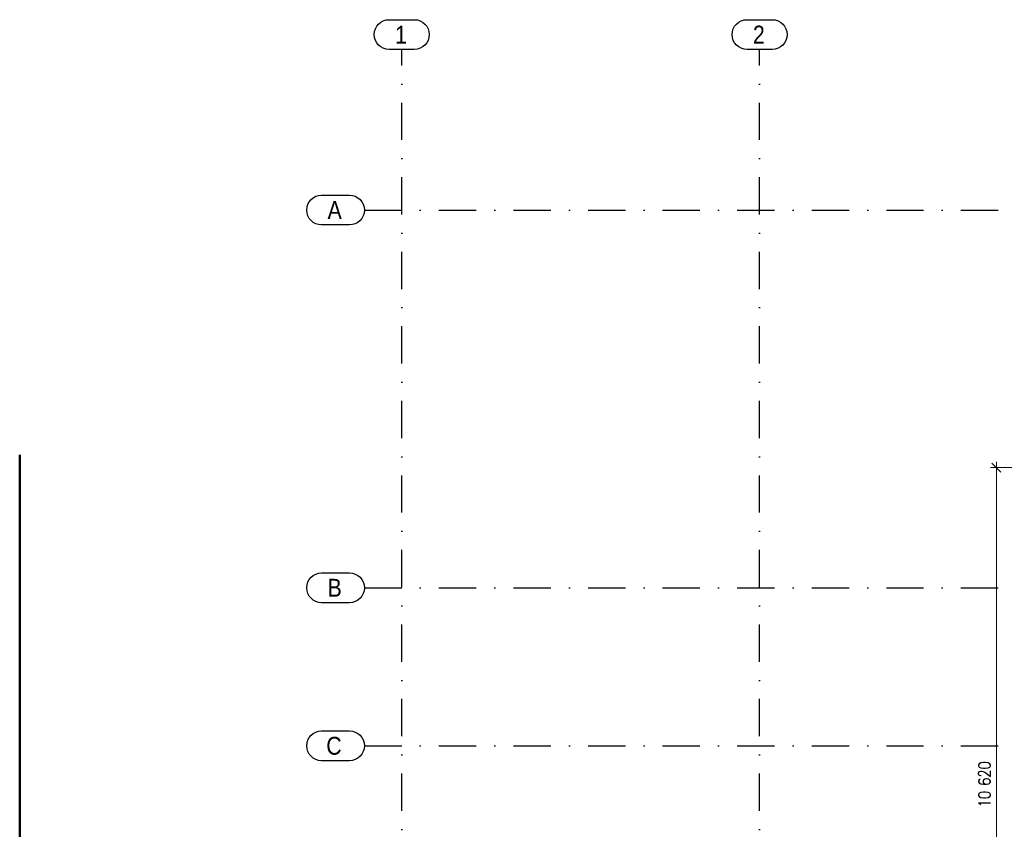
# Model space of a CAD drawing. Header units: millimetres. Extents: x -33711 to 544341, y -222428 to 596511.
# Tile 6 of 256: x 289740 to 306248, y -208849 to -195270. Entities that reach past the tile are written whole.
import ezdxf

# ---------------------------------------------------------------- set-up
doc = ezdxf.new("R2010")
doc.units = ezdxf.units.MM
doc.linetypes.add('DASHDOT', pattern=[0.5, 0.25, -0.125, 0, -0.125])
doc.layers.add('IN_C_OSA', color=6, linetype='DASHDOT')
doc.layers.add('IN_TEXT', color=7, linetype='Continuous')
doc.layers.add('IN_C_TLUSTA', color=5, linetype='Continuous', lineweight=50)
doc.layers.add('IN_KOTY', color=4, linetype='Continuous', lineweight=13)
doc.styles.add('ARIAL', font='arial.ttf')
doc.styles.add('Koty', font='romand.shx', dxfattribs={"width": 0.8})
doc.dimstyles.new('IN_100', dxfattribs={"dimtxt": 200, "dimasz": 150, "dimexe": 100, "dimexo": 350, "dimgap": 100, "dimtad": 1, "dimdec": 4, "dimrnd": 5, "dimdsep": 46, "dimlunit": 6, "dimtxsty": 'Koty', "dimblk": 'OBLIQUE', "dimcen": 40, "dimdle": 100, "dimclrd": 256, "dimclrt": 7, "dimadec": 0, "dimazin": 0, "dimtfac": 1, "dimtdec": 4, "dimtmove": 1, "dimatfit": 3, "dimldrblk": 'ARCHTICK', "dimfxl": 500, "dimtolj": 1, "dimtzin": 0, "dimlwd": -1, "dimlwe": -1, "dimarcsym": 0})

# ---------------------------------------------------------------- blocks, each defined once
blk = doc.blocks.new('_Oblique')
at = {"color": 0, "linetype": 'ByBlock', "lineweight": -2}
blk.add_line((-0.5, -0.5), (0.5, 0.5), dxfattribs=at)
blk = doc.blocks.new('*D452')
at = {"layer": 'DEFPOINTS', "color": 0, "transparency": 16777216}
for p in [(306115, -202783), (308360, -202783), (307360, -213403)]:
    blk.add_point(p, dxfattribs=at)
at = {"layer": 'IN_KOTY', "transparency": 16777216}
blk.add_line((306115, -213503), (306115, -202683), dxfattribs=at)
at = {"layer": 'IN_KOTY', "color": 0, "transparency": 16777216}
for p, q in [((308010, -202783), (306015, -202783)), ((307010, -213403), (306015, -213403))]:
    blk.add_line(p, q, dxfattribs=at)
at = {"layer": 'IN_KOTY', "transparency": 16777216, "xscale": 150, "yscale": 150, "zscale": 150}
for p, rotation in [((306115, -202783), 90), ((306115, -213403), 270)]:
    blk.add_blockref('_Oblique', p, dxfattribs=dict(at, rotation=rotation))
at = {"layer": 'IN_KOTY', "color": 7, "transparency": 16777216, "insert": (305915, -208093), "char_height": 200, "attachment_point": 5, "rotation": 90, "style": 'Koty'}
blk.add_mtext('\\A1;10\xa0620', dxfattribs=at)
blk = doc.blocks.new('_ArchTick')
at = {"color": 0, "linetype": 'ByBlock', "lineweight": 13, "const_width": 0.15}
blk.add_lwpolyline([(-0.5, -0.5), (0.5, 0.5)], dxfattribs=at)

msp = doc.modelspace()

# ---------------------------------------------------------------- linework, layer by layer
at = {"layer": 'IN_C_OSA', "color": 4, "ltscale": 2500}
for p, q in [((296145.47557, -221038.80846), (296145.47557, -195770.00773)), ((302145.47557, -221038.80846), (302145.47557, -195770.00773)), ((295519.51551, -198462.64377), (356092.68823, -198462.64377)), ((295519.51551, -204797.64377), (356092.68823, -204797.64377)), ((295519.51551, -207447.64377), (356092.68823, -207447.64377))]:
    msp.add_line(p, q, dxfattribs=at)
at = {"layer": 'IN_C_OSA', "color": 4, "linetype": 'ByBlock'}
for points in [[(295934.22068, -195770.00773, -1), (295934.22068, -195270.00773), (296356.73045, -195270.00773, -1), (296356.73045, -195770.00773)], [(301934.22068, -195770.00773, -1), (301934.22068, -195270.00773), (302356.73045, -195270.00773, -1), (302356.73045, -195770.00773)], [(294802.62098, -198212.64377), (295269.51551, -198212.64377, -1), (295269.51551, -198712.64377), (294802.62098, -198712.64377, -1)], [(294802.62098, -204547.64377), (295269.51551, -204547.64377, -1), (295269.51551, -205047.64377), (294802.62098, -205047.64377, -1)], [(294802.62098, -207197.64377), (295269.51551, -207197.64377, -1), (295269.51551, -207697.64377), (294802.62098, -207697.64377, -1)]]:
    msp.add_lwpolyline(points, format="xyb", close=True, dxfattribs=at)
at = {"layer": 'IN_C_TLUSTA', "color": 8}
msp.add_line((289740.44827, -202570.06518), (289740.49829, -216282.64464), dxfattribs=at)

# ---------------------------------------------------------------- texts
at = {"layer": 'IN_C_OSA', "color": 4, "linetype": 'ByBlock', "style": 'ARIAL', "width": 0.85}
for s, p in [('1', (296034.22068, -195670.00773)), ('2', (302034.22068, -195670.00773)), ('A', (294902.62098, -198612.64377)), ('B', (294902.62098, -204947.64377)), ('C', (294880.64832, -207597.64377))]:
    msp.add_text(s, height=300, dxfattribs=at).set_placement(p)
at = {"layer": 'IN_TEXT', "linetype": 'ByBlock', "insert": (311776.79853, -207741.78166), "char_height": 200, "width": 827.5, "attachment_point": 1, "style": 'Koty'}
msp.add_mtext('\\pi-53.393,t546.61;±0,000', dxfattribs=at)

# ---------------------------------------------------------------- dimensions: what is measured, and where the dimension line sits
at = {"layer": 'IN_KOTY'}
dim = msp.add_linear_dim(base=(306114.7672, -202782.64464), p1=(307360.47666, -213402.64464), p2=(308360.47666, -202782.64464), angle=90, dimstyle='IN_100', dxfattribs=at)
dim.commit()
dim.dimension.update_dxf_attribs({"geometry": '*D452', "text_midpoint": (305914.74751, -208092.64464)})

doc.saveas('drawing.dxf')
